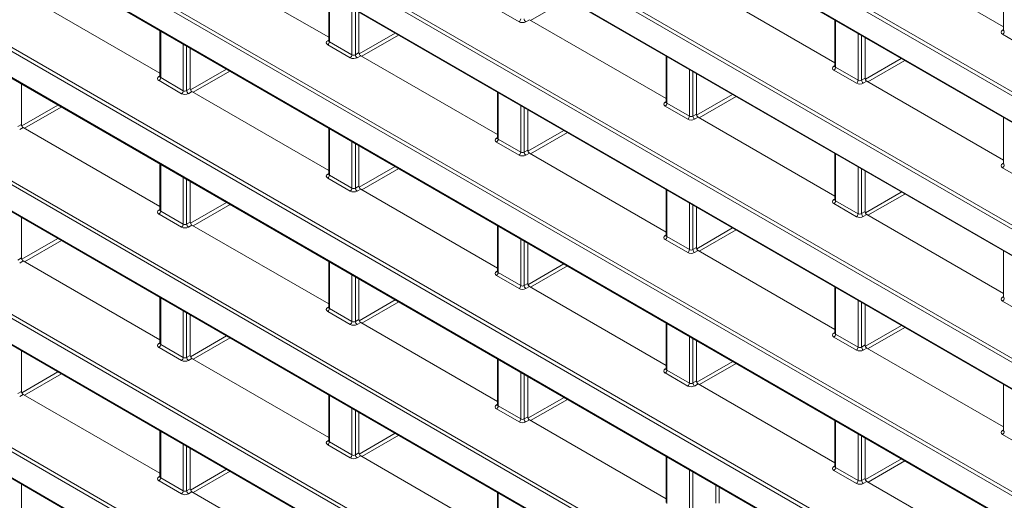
# Model space of a CAD drawing. Header units: millimetres. Extents: x 0 to 1118, y 0 to 864.
# Tile 27 of 156: x 782.73 to 802.85, y 286.68 to 296.5. Entities that reach past the tile are written whole.
import ezdxf

# ---------------------------------------------------------------- set-up
doc = ezdxf.new("R2010")
doc.units = ezdxf.units.MM

msp = doc.modelspace()

# ---------------------------------------------------------------- linework, layer by layer
at = {"color": 9, "linetype": 'Continuous', "lineweight": 0}
for p, q in [((764.839, 317.06), (863.569, 260.064)), ((863.535, 260.003), (764.804, 316.999)), ((764.804, 316.467), (863.535, 259.471)), ((863.535, 257.279), (764.804, 314.275)), ((764.839, 314.336), (863.569, 257.34)), ((764.804, 313.743), (863.535, 256.747)), ((764.839, 311.611), (863.569, 254.616)), ((863.535, 254.555), (764.804, 311.551)), ((764.804, 311.018), (863.535, 254.023)), ((863.535, 251.831), (764.804, 308.827)), ((764.839, 308.887), (863.569, 251.892)), ((764.804, 308.294), (863.535, 251.298)), ((863.535, 249.107), (764.804, 306.102)), ((764.839, 306.163), (863.569, 249.167)), ((764.804, 305.57), (863.535, 248.574)), ((863.535, 246.383), (764.804, 303.378)), ((764.839, 303.439), (863.569, 246.443)), ((764.804, 302.846), (863.535, 245.85)), ((863.535, 243.658), (764.804, 300.654)), ((764.839, 300.715), (863.569, 243.719)), ((764.804, 300.122), (863.535, 243.126)), ((846.65, 250.681), (764.804, 297.93)), ((764.839, 297.991), (846.685, 250.742)), ((764.804, 297.398), (846.65, 250.149)), ((789.058, 297), (789.058, 296.048)), ((789.518, 295.782), (789.518, 296.734)), ((792.931, 296.455), (792.47, 296.721)), ((793.918, 296.918), (793.166, 296.484)), ((789.589, 296.694), (789.589, 295.783)), ((793.144, 296.497), (793.071, 296.456)), ((799.399, 296.478), (799.399, 295.526)), ((785.61, 296.266), (785.61, 295.314)), ((789.666, 295.8), (790.401, 296.224)), ((790.472, 296.184), (789.72, 295.75)), ((799.86, 295.26), (799.86, 296.212)), ((799.93, 296.172), (799.93, 295.261)), ((802.81, 296.281), (802.832, 296.295)), ((803.272, 295.933), (802.811, 296.199)), ((786.071, 295.048), (786.071, 296)), ((786.141, 295.96), (786.141, 295.049)), ((789.022, 296.069), (789.043, 296.082)), ((789.484, 295.721), (789.023, 295.987)), ((789.058, 296.048), (789.518, 295.782)), ((789.589, 295.783), (789.661, 295.825)), ((789.696, 295.763), (789.624, 295.721)), ((795.952, 295.744), (795.952, 294.792)), ((799.363, 295.547), (799.384, 295.56)), ((799.399, 295.526), (799.86, 295.26)), ((800.007, 295.28), (800.741, 295.704)), ((800.812, 295.663), (800.06, 295.229)), ((785.574, 295.335), (785.596, 295.348)), ((785.61, 295.314), (786.071, 295.048)), ((786.22, 295.065), (786.955, 295.49)), ((787.026, 295.449), (786.274, 295.015)), ((796.413, 294.526), (796.413, 295.478)), ((796.483, 295.438), (796.483, 294.527)), ((799.825, 295.199), (799.364, 295.465)), ((786.037, 294.987), (785.576, 295.253)), ((799.93, 295.261), (800.003, 295.303)), ((800.038, 295.242), (799.965, 295.2)), ((786.141, 295.049), (786.214, 295.091)), ((786.249, 295.029), (786.177, 294.987)), ((792.505, 295.01), (792.505, 294.058)), ((796.56, 294.545), (797.295, 294.969)), ((797.365, 294.928), (796.614, 294.494)), ((782.773, 294.33), (783.509, 294.755)), ((783.58, 294.714), (782.828, 294.28)), ((792.966, 293.792), (792.966, 294.744)), ((795.916, 294.813), (795.937, 294.826)), ((796.378, 294.465), (795.917, 294.731)), ((795.952, 294.792), (796.413, 294.526)), ((793.036, 294.704), (793.036, 293.793)), ((796.483, 294.527), (796.555, 294.569)), ((796.591, 294.507), (796.518, 294.466)), ((782.694, 294.315), (782.767, 294.356)), ((782.802, 294.295), (782.73, 294.253)), ((789.058, 294.276), (789.058, 293.324)), ((793.114, 293.81), (793.849, 294.234)), ((793.919, 294.194), (793.167, 293.76)), ((789.518, 293.058), (789.518, 294.01)), ((789.589, 293.97), (789.589, 293.059)), ((792.469, 294.079), (792.49, 294.092)), ((792.931, 293.731), (792.47, 293.997)), ((792.505, 294.058), (792.966, 293.792)), ((793.036, 293.793), (793.108, 293.835)), ((793.144, 293.773), (793.071, 293.731)), ((799.399, 293.754), (799.399, 292.802)), ((785.61, 293.542), (785.61, 292.59)), ((802.81, 293.557), (802.832, 293.57)), ((789.022, 293.345), (789.043, 293.358)), ((789.058, 293.324), (789.518, 293.058)), ((789.667, 293.075), (790.402, 293.5)), ((790.473, 293.459), (789.721, 293.025)), ((799.86, 292.536), (799.86, 293.488)), ((799.93, 293.448), (799.93, 292.537)), ((803.272, 293.209), (802.811, 293.475)), ((786.071, 292.324), (786.071, 293.276)), ((786.141, 293.236), (786.141, 292.325)), ((789.484, 292.997), (789.023, 293.263)), ((789.589, 293.059), (789.661, 293.101)), ((789.696, 293.039), (789.624, 292.997)), ((795.952, 293.02), (795.952, 292.068)), ((800.007, 292.555), (800.742, 292.979)), ((800.813, 292.938), (800.061, 292.504)), ((786.22, 292.34), (786.956, 292.765)), ((787.027, 292.724), (786.275, 292.29)), ((796.413, 291.802), (796.413, 292.754)), ((796.483, 292.714), (796.483, 291.803)), ((799.363, 292.823), (799.384, 292.836)), ((799.825, 292.475), (799.364, 292.741)), ((799.399, 292.802), (799.86, 292.536)), ((785.574, 292.611), (785.596, 292.624)), ((786.037, 292.263), (785.576, 292.529)), ((785.61, 292.59), (786.071, 292.324)), ((799.93, 292.537), (800.003, 292.579)), ((800.038, 292.517), (799.965, 292.476)), ((786.141, 292.325), (786.214, 292.366)), ((786.249, 292.305), (786.177, 292.263)), ((792.505, 292.286), (792.505, 291.334)), ((795.916, 292.089), (795.937, 292.102)), ((796.561, 291.82), (797.296, 292.244)), ((797.366, 292.204), (796.615, 291.77)), ((782.773, 291.605), (783.51, 292.031)), ((783.581, 291.99), (782.829, 291.556)), ((792.966, 291.068), (792.966, 292.02)), ((793.036, 291.98), (793.036, 291.069)), ((796.378, 291.741), (795.917, 292.007)), ((795.952, 292.068), (796.413, 291.802)), ((796.483, 291.803), (796.555, 291.845)), ((796.591, 291.783), (796.518, 291.741)), ((782.694, 291.59), (782.767, 291.632)), ((782.802, 291.571), (782.73, 291.529)), ((789.058, 291.552), (789.058, 290.6)), ((793.114, 291.085), (793.85, 291.51)), ((792.469, 291.355), (792.49, 291.368)), ((792.505, 291.334), (792.966, 291.068)), ((793.92, 291.469), (793.168, 291.035)), ((789.518, 290.334), (789.518, 291.286)), ((789.589, 291.246), (789.589, 290.335)), ((792.931, 291.007), (792.47, 291.273)), ((793.036, 291.069), (793.108, 291.111)), ((793.144, 291.049), (793.071, 291.007)), ((799.399, 291.03), (799.399, 290.078)), ((785.61, 290.818), (785.61, 289.865)), ((789.667, 290.35), (790.403, 290.775)), ((790.474, 290.734), (789.722, 290.3)), ((799.86, 289.812), (799.86, 290.764)), ((799.93, 290.724), (799.93, 289.813)), ((802.81, 290.833), (802.832, 290.846)), ((803.272, 290.485), (802.811, 290.751)), ((786.071, 289.599), (786.071, 290.552)), ((786.141, 290.512), (786.141, 289.6)), ((789.022, 290.621), (789.043, 290.634)), ((789.484, 290.273), (789.023, 290.539)), ((789.058, 290.6), (789.518, 290.334)), ((789.589, 290.335), (789.661, 290.376)), ((789.696, 290.315), (789.624, 290.273)), ((795.952, 290.296), (795.952, 289.344)), ((799.363, 290.099), (799.384, 290.112)), ((800.008, 289.83), (800.743, 290.254)), ((800.814, 290.214), (800.062, 289.78)), ((785.574, 289.887), (785.596, 289.9)), ((786.22, 289.615), (786.957, 290.041)), ((787.028, 290), (786.276, 289.566)), ((796.413, 289.078), (796.413, 290.03)), ((796.483, 289.99), (796.483, 289.079)), ((799.825, 289.751), (799.364, 290.017)), ((799.399, 290.078), (799.86, 289.812)), ((786.037, 289.539), (785.576, 289.805)), ((785.61, 289.865), (786.071, 289.599)), ((799.93, 289.813), (800.003, 289.855)), ((800.038, 289.793), (799.965, 289.751)), ((786.141, 289.6), (786.214, 289.642)), ((786.249, 289.581), (786.177, 289.539)), ((792.505, 289.562), (792.505, 288.61)), ((796.561, 289.095), (797.297, 289.52)), ((797.367, 289.479), (796.616, 289.045)), ((782.774, 288.88), (783.511, 289.306)), ((792.966, 288.344), (792.966, 289.296)), ((795.916, 289.365), (795.937, 289.378)), ((796.378, 289.017), (795.917, 289.283)), ((795.952, 289.344), (796.413, 289.078)), ((783.582, 289.265), (782.83, 288.831)), ((793.036, 289.256), (793.036, 288.345)), ((796.483, 289.079), (796.555, 289.121)), ((782.694, 288.866), (782.767, 288.908)), ((796.591, 289.059), (796.518, 289.017)), ((782.802, 288.847), (782.73, 288.805)), ((789.058, 288.828), (789.058, 287.875)), ((793.114, 288.36), (793.851, 288.785)), ((793.921, 288.744), (793.169, 288.31)), ((789.518, 287.609), (789.518, 288.562)), ((789.589, 288.522), (789.589, 287.61)), ((792.469, 288.631), (792.49, 288.644)), ((792.931, 288.283), (792.47, 288.549)), ((792.505, 288.61), (792.966, 288.344)), ((793.036, 288.345), (793.108, 288.386)), ((793.144, 288.325), (793.071, 288.283)), ((799.399, 288.306), (799.399, 287.354)), ((785.61, 288.094), (785.61, 287.141)), ((802.81, 288.109), (802.832, 288.122)), ((789.022, 287.897), (789.043, 287.91)), ((789.058, 287.875), (789.518, 287.609)), ((789.668, 287.625), (790.404, 288.051)), ((790.475, 288.01), (789.723, 287.576)), ((799.86, 287.088), (799.86, 288.04)), ((799.93, 288), (799.93, 287.089)), ((803.272, 287.761), (802.811, 288.027)), ((786.071, 286.875), (786.071, 287.828)), ((786.141, 287.788), (786.141, 286.876)), ((789.484, 287.549), (789.023, 287.815)), ((789.589, 287.61), (789.661, 287.652)), ((789.696, 287.591), (789.624, 287.549)), ((795.952, 287.572), (795.952, 286.62)), ((800.008, 287.105), (800.744, 287.53)), ((800.815, 287.489), (800.063, 287.055)), ((786.221, 286.89), (786.958, 287.316)), ((787.029, 287.275), (786.277, 286.841)), ((796.413, 286.354), (796.413, 287.306)), ((796.483, 287.266), (796.483, 286.355)), ((799.363, 287.375), (799.384, 287.388)), ((799.825, 287.027), (799.364, 287.293)), ((799.399, 287.354), (799.86, 287.088)), ((785.574, 287.163), (785.596, 287.176)), ((786.037, 286.814), (785.576, 287.081)), ((785.61, 287.141), (786.071, 286.875)), ((799.93, 287.089), (800.003, 287.131)), ((800.038, 287.069), (799.965, 287.027)), ((786.141, 286.876), (786.214, 286.918)), ((796.952, 286.625), (796.952, 286.995)), ((797.022, 286.955), (797.022, 286.625)), ((786.249, 286.857), (786.177, 286.815)), ((792.505, 286.838), (792.505, 285.885))]:
    msp.add_line(p, q, dxfattribs=at)
at = {"color": 7, "linetype": 'Continuous', "lineweight": 15}
for p, q in [((764.814, 316.444), (863.545, 259.448)), ((764.814, 313.72), (863.545, 256.724)), ((764.814, 310.996), (863.545, 254)), ((764.814, 308.271), (863.545, 251.276)), ((764.814, 305.547), (863.545, 248.552)), ((764.814, 302.823), (863.545, 245.827)), ((764.814, 300.099), (863.545, 243.103)), ((800.038, 297.966), (802.832, 296.353)), ((786.249, 297.753), (789.043, 296.141)), ((764.814, 297.375), (846.661, 250.126)), ((796.591, 297.232), (799.384, 295.619)), ((802.832, 297.221), (802.832, 296.281)), ((782.802, 297.019), (785.596, 295.407)), ((789.043, 297.009), (789.043, 296.069)), ((789.661, 295.825), (789.661, 296.652)), ((793.144, 296.497), (795.937, 294.885)), ((799.384, 296.487), (799.384, 295.547)), ((785.596, 296.275), (785.596, 295.334)), ((800.003, 295.303), (800.003, 296.13)), ((802.831, 296.281), (802.83, 296.275)), ((786.214, 295.091), (786.214, 295.918)), ((789.043, 296.069), (789.042, 296.062)), ((789.696, 295.763), (792.49, 294.151)), ((795.937, 295.753), (795.937, 294.813)), ((799.384, 295.547), (799.383, 295.541)), ((785.596, 295.335), (785.594, 295.328)), ((796.555, 294.569), (796.555, 295.396)), ((782.767, 294.356), (782.767, 295.184)), ((800.038, 295.242), (802.832, 293.629)), ((786.249, 295.029), (789.043, 293.417)), ((792.49, 295.019), (792.49, 294.079)), ((795.937, 294.813), (795.936, 294.807)), ((793.108, 293.835), (793.108, 294.662)), ((796.591, 294.507), (799.384, 292.895)), ((802.832, 294.497), (802.832, 293.557)), ((782.802, 294.295), (785.596, 292.682)), ((789.043, 294.285), (789.043, 293.344)), ((789.661, 293.101), (789.661, 293.928)), ((792.49, 294.079), (792.489, 294.072)), ((793.144, 293.773), (795.937, 292.161)), ((799.384, 293.763), (799.384, 292.823)), ((785.596, 293.551), (785.596, 292.61)), ((802.831, 293.557), (802.83, 293.551)), ((789.043, 293.345), (789.042, 293.338)), ((800.003, 292.579), (800.003, 293.406)), ((786.214, 292.366), (786.214, 293.194)), ((789.696, 293.039), (792.49, 291.427)), ((795.937, 293.029), (795.937, 292.089)), ((799.384, 292.823), (799.383, 292.817)), ((785.596, 292.611), (785.594, 292.604)), ((796.555, 291.845), (796.555, 292.672)), ((800.038, 292.517), (802.832, 290.905)), ((782.767, 291.632), (782.767, 292.46)), ((786.249, 292.305), (789.043, 290.692)), ((792.49, 292.295), (792.49, 291.354)), ((793.108, 291.111), (793.108, 291.938)), ((795.937, 292.089), (795.936, 292.082)), ((796.591, 291.783), (799.384, 290.171)), ((802.832, 291.773), (802.832, 290.833)), ((782.802, 291.571), (785.596, 289.958)), ((789.043, 291.561), (789.043, 290.62)), ((792.49, 291.355), (792.489, 291.348)), ((789.661, 290.376), (789.661, 291.204)), ((793.144, 291.049), (795.937, 289.437)), ((799.384, 291.039), (799.384, 290.099)), ((785.596, 290.827), (785.596, 289.886)), ((802.831, 290.833), (802.83, 290.827)), ((789.043, 290.621), (789.042, 290.614)), ((800.003, 289.855), (800.003, 290.682)), ((786.214, 289.642), (786.214, 290.47)), ((789.696, 290.315), (792.49, 288.702)), ((795.937, 290.305), (795.937, 289.364)), ((799.384, 290.099), (799.383, 290.092)), ((785.596, 289.887), (785.594, 289.88)), ((796.555, 289.121), (796.555, 289.948)), ((782.767, 288.908), (782.767, 289.736)), ((800.038, 289.793), (802.832, 288.181)), ((786.249, 289.581), (789.043, 287.968)), ((792.49, 289.571), (792.49, 288.63)), ((795.937, 289.365), (795.936, 289.358)), ((793.108, 288.386), (793.108, 289.214)), ((796.591, 289.059), (799.384, 287.447)), ((802.832, 289.049), (802.832, 288.109)), ((782.802, 288.847), (785.596, 287.234)), ((789.043, 288.837), (789.043, 287.896)), ((789.661, 287.652), (789.661, 288.48)), ((792.49, 288.631), (792.489, 288.624)), ((793.144, 288.325), (795.937, 286.713)), ((799.384, 288.315), (799.384, 287.374)), ((785.596, 288.102), (785.596, 287.162)), ((802.831, 288.109), (802.83, 288.102)), ((789.043, 287.897), (789.042, 287.89)), ((800.003, 287.131), (800.003, 287.958)), ((786.214, 286.918), (786.214, 287.746)), ((789.696, 287.591), (792.49, 285.978)), ((795.937, 287.581), (795.937, 286.64)), ((799.384, 287.375), (799.383, 287.368)), ((785.596, 287.162), (785.594, 287.156)), ((800.038, 287.069), (802.832, 285.457)), ((782.767, 286.184), (782.767, 287.012)), ((786.249, 286.857), (789.043, 285.244)), ((792.49, 286.847), (792.49, 285.906))]:
    msp.add_line(p, q, dxfattribs=at)
at = {"color": 9, "linetype": 'Continuous', "lineweight": 0}
for centre, radius, start, end in [((792.889, 296.519), 0.077, 303.2297, 357.3477), ((793.115, 296.522), 0.0793, 183.5222, 236.4778), ((802.826, 296.305), 0.0279, 236.5278, 281.5634), ((802.769, 296.263), 0.077, 303.2297, 357.3477), ((789.037, 296.092), 0.0279, 236.5278, 281.5634), ((788.981, 296.051), 0.077, 303.2297, 357.3477), ((789.441, 295.785), 0.077, 303.2297, 357.3477), ((789.668, 295.788), 0.0793, 183.5222, 236.4778), ((799.378, 295.571), 0.0279, 236.5278, 281.5634), ((799.322, 295.529), 0.077, 303.2297, 357.3477), ((785.59, 295.358), 0.0279, 236.5278, 281.5634), ((785.533, 295.317), 0.077, 303.2297, 357.3477), ((799.783, 295.263), 0.077, 303.2297, 357.3477), ((800.009, 295.266), 0.0793, 183.5222, 236.4778), ((785.994, 295.051), 0.077, 303.2297, 357.3477), ((786.221, 295.054), 0.0793, 183.5222, 236.4778), ((795.931, 294.837), 0.0279, 236.5278, 281.5634), ((795.875, 294.795), 0.077, 303.2297, 357.3477), ((796.336, 294.529), 0.077, 303.2297, 357.3477), ((796.562, 294.532), 0.0793, 183.5222, 236.4778), ((792.484, 294.102), 0.0279, 236.5278, 281.5634), ((792.428, 294.061), 0.077, 303.2297, 357.3477), ((792.889, 293.795), 0.077, 303.2297, 357.3477), ((793.115, 293.798), 0.0793, 183.5222, 236.4778), ((802.826, 293.581), 0.0279, 236.5278, 281.5634), ((802.769, 293.539), 0.077, 303.2297, 357.3477), ((789.037, 293.368), 0.0279, 236.5278, 281.5634), ((788.981, 293.327), 0.077, 303.2297, 357.3477), ((789.441, 293.061), 0.077, 303.2297, 357.3477), ((789.668, 293.064), 0.0793, 183.5222, 236.4778), ((799.378, 292.847), 0.0279, 236.5278, 281.5634), ((799.322, 292.805), 0.077, 303.2297, 357.3477), ((785.59, 292.634), 0.0279, 236.5278, 281.5634), ((785.533, 292.593), 0.077, 303.2297, 357.3477), ((799.783, 292.539), 0.077, 303.2297, 357.3477), ((800.009, 292.542), 0.0793, 183.5222, 236.4778), ((785.994, 292.327), 0.077, 303.2297, 357.3477), ((786.221, 292.329), 0.0793, 183.5222, 236.4778), ((795.931, 292.112), 0.0279, 236.5278, 281.5634), ((795.875, 292.071), 0.077, 303.2297, 357.3477), ((796.336, 291.805), 0.077, 303.2297, 357.3477), ((796.562, 291.808), 0.0793, 183.5222, 236.4778), ((792.484, 291.378), 0.0279, 236.5278, 281.5634), ((792.428, 291.337), 0.077, 303.2297, 357.3477), ((792.889, 291.071), 0.077, 303.2297, 357.3477), ((793.115, 291.074), 0.0793, 183.5222, 236.4778), ((802.826, 290.857), 0.0279, 236.5278, 281.5634), ((802.769, 290.815), 0.077, 303.2297, 357.3477), ((789.037, 290.644), 0.0279, 236.5278, 281.5634), ((788.981, 290.603), 0.077, 303.2297, 357.3477), ((789.441, 290.337), 0.077, 303.2297, 357.3477), ((789.668, 290.339), 0.0793, 183.5222, 236.4778), ((799.378, 290.122), 0.0279, 236.5278, 281.5634), ((785.59, 289.91), 0.0279, 236.5278, 281.5634), ((799.322, 290.081), 0.077, 303.2297, 357.3477), ((785.533, 289.869), 0.077, 303.2297, 357.3477), ((799.783, 289.815), 0.077, 303.2297, 357.3477), ((800.009, 289.818), 0.0793, 183.5222, 236.4778), ((785.994, 289.603), 0.077, 303.2297, 357.3477), ((786.221, 289.605), 0.0793, 183.5222, 236.4778), ((795.931, 289.388), 0.0279, 236.5278, 281.5634), ((795.875, 289.347), 0.077, 303.2297, 357.3477), ((796.336, 289.081), 0.077, 303.2297, 357.3477), ((796.562, 289.084), 0.0793, 183.5222, 236.4778), ((792.484, 288.654), 0.0279, 236.5278, 281.5634), ((792.428, 288.613), 0.077, 303.2297, 357.3477), ((792.889, 288.347), 0.077, 303.2297, 357.3477), ((793.115, 288.349), 0.0793, 183.5222, 236.4778), ((802.826, 288.132), 0.0279, 236.5278, 281.5634), ((802.769, 288.091), 0.077, 303.2297, 357.3477), ((789.037, 287.92), 0.0279, 236.5278, 281.5634), ((788.981, 287.879), 0.077, 303.2297, 357.3477), ((789.441, 287.613), 0.077, 303.2297, 357.3477), ((789.668, 287.615), 0.0793, 183.5222, 236.4778), ((799.378, 287.398), 0.0279, 236.5278, 281.5634), ((799.322, 287.357), 0.077, 303.2297, 357.3477), ((785.59, 287.186), 0.0279, 236.5278, 281.5634), ((785.533, 287.145), 0.077, 303.2297, 357.3477), ((799.783, 287.091), 0.077, 303.2297, 357.3477), ((800.009, 287.094), 0.0793, 183.5222, 236.4778), ((785.994, 286.879), 0.077, 303.2297, 357.3477), ((786.221, 286.881), 0.0793, 183.5222, 236.4778)]:
    msp.add_arc(centre, radius, start, end, dxfattribs=at)
for centre, major_axis, ratio, start_param, end_param in [((793.002, 296.497), (0.1, 0.0015), 0.587275, 3.917956, 5.471299), ((802.882, 296.241), (0.1, 0.0015), 0.587275, 2.364613, 3.917956), ((802.882, 296.282), (0.05, 0.0016), 0.597067, 3.122887, 3.908285), ((789.094, 296.029), (0.1, 0.0015), 0.587275, 2.364613, 3.917956), ((789.093, 296.07), (0.05, 0.0016), 0.597067, 3.122887, 3.908285), ((789.554, 295.763), (0.1, 0.0015), 0.587275, 3.917956, 5.471299), ((789.554, 295.803), (0.05, 0.0016), 0.597067, 3.908285, 5.461628), ((799.435, 295.507), (0.1, 0.0015), 0.587275, 2.364613, 3.917956), ((799.434, 295.548), (0.05, 0.0016), 0.597067, 3.122887, 3.908285), ((785.646, 295.295), (0.1, 0.0015), 0.587275, 2.364613, 3.917956), ((785.646, 295.335), (0.05, 0.0016), 0.597067, 3.122887, 3.908285), ((799.896, 295.241), (0.1, 0.0015), 0.587275, 3.917956, 5.471299), ((799.895, 295.282), (0.05, 0.0016), 0.597067, 3.908285, 5.461628), ((786.107, 295.029), (0.1, 0.0015), 0.587275, 3.917956, 5.471299), ((786.107, 295.069), (0.05, 0.0016), 0.597067, 3.908285, 5.461628), ((795.988, 294.773), (0.1, 0.0015), 0.587275, 2.364613, 3.917956), ((795.987, 294.814), (0.05, 0.0016), 0.597067, 3.122887, 3.908285), ((796.448, 294.548), (0.05, 0.0016), 0.597067, 3.908285, 5.461628), ((796.449, 294.507), (0.1, 0.0015), 0.587275, 3.917956, 5.471299), ((792.541, 294.039), (0.1, 0.0015), 0.587275, 2.364613, 3.917956), ((792.54, 294.08), (0.05, 0.0016), 0.597067, 3.122887, 3.908285), ((793.002, 293.773), (0.1, 0.0015), 0.587275, 3.917956, 5.471299), ((793.001, 293.814), (0.05, 0.0016), 0.597067, 3.908285, 5.461628), ((802.882, 293.517), (0.1, 0.0015), 0.587275, 2.364613, 3.917956), ((802.882, 293.558), (0.05, 0.0016), 0.597067, 3.122887, 3.908285), ((789.094, 293.305), (0.1, 0.0015), 0.587275, 2.364613, 3.917956), ((789.093, 293.345), (0.05, 0.0016), 0.597067, 3.122887, 3.908285), ((789.554, 293.039), (0.1, 0.0015), 0.587275, 3.917956, 5.471299), ((789.554, 293.079), (0.05, 0.0016), 0.597067, 3.908285, 5.461628), ((799.435, 292.783), (0.1, 0.0015), 0.587275, 2.364613, 3.917956), ((799.434, 292.824), (0.05, 0.0016), 0.597067, 3.122887, 3.908285), ((785.646, 292.571), (0.1, 0.0015), 0.587275, 2.364613, 3.917956), ((785.646, 292.611), (0.05, 0.0016), 0.597067, 3.122887, 3.908285), ((799.895, 292.558), (0.05, 0.0016), 0.597067, 3.908285, 5.461628), ((786.107, 292.345), (0.05, 0.0016), 0.597067, 3.908285, 5.461628), ((799.896, 292.517), (0.1, 0.0015), 0.587275, 3.917956, 5.471299), ((786.107, 292.305), (0.1, 0.0015), 0.587275, 3.917956, 5.471299), ((795.988, 292.049), (0.1, 0.0015), 0.587275, 2.364613, 3.917956), ((795.987, 292.09), (0.05, 0.0016), 0.597067, 3.122887, 3.908285), ((796.449, 291.783), (0.1, 0.0015), 0.587275, 3.917956, 5.471299), ((796.448, 291.824), (0.05, 0.0016), 0.597067, 3.908285, 5.461628), ((792.541, 291.315), (0.1, 0.0015), 0.587275, 2.364613, 3.917956), ((792.54, 291.355), (0.05, 0.0016), 0.597067, 3.122887, 3.908285), ((793.002, 291.049), (0.1, 0.0015), 0.587275, 3.917956, 5.471299), ((793.001, 291.089), (0.05, 0.0016), 0.597067, 3.908285, 5.461628), ((802.882, 290.793), (0.1, 0.0015), 0.587275, 2.364613, 3.917956), ((802.882, 290.834), (0.05, 0.0016), 0.597067, 3.122887, 3.908285), ((789.094, 290.581), (0.1, 0.0015), 0.587275, 2.364613, 3.917956), ((789.093, 290.621), (0.05, 0.0016), 0.597067, 3.122887, 3.908285), ((789.554, 290.355), (0.05, 0.0016), 0.597067, 3.908285, 5.461628), ((789.554, 290.315), (0.1, 0.0015), 0.587275, 3.917956, 5.471299), ((799.435, 290.059), (0.1, 0.0015), 0.587275, 2.364613, 3.917956), ((799.434, 290.1), (0.05, 0.0016), 0.597067, 3.122887, 3.908285), ((785.646, 289.847), (0.1, 0.0015), 0.587275, 2.364613, 3.917956), ((785.646, 289.887), (0.05, 0.0016), 0.597067, 3.122887, 3.908285), ((799.896, 289.793), (0.1, 0.0015), 0.587275, 3.917956, 5.471299), ((799.895, 289.834), (0.05, 0.0016), 0.597067, 3.908285, 5.461628), ((786.107, 289.581), (0.1, 0.0015), 0.587275, 3.917956, 5.471299), ((786.107, 289.621), (0.05, 0.0016), 0.597067, 3.908285, 5.461628), ((795.988, 289.325), (0.1, 0.0015), 0.587275, 2.364613, 3.917956), ((795.987, 289.365), (0.05, 0.0016), 0.597067, 3.122887, 3.908285), ((796.448, 289.099), (0.05, 0.0016), 0.597067, 3.908285, 5.461628), ((796.449, 289.059), (0.1, 0.0015), 0.587275, 3.917956, 5.471299), ((792.541, 288.591), (0.1, 0.0015), 0.587275, 2.364613, 3.917956), ((792.54, 288.631), (0.05, 0.0016), 0.597067, 3.122887, 3.908285), ((793.002, 288.325), (0.1, 0.0015), 0.587275, 3.917956, 5.471299), ((793.001, 288.365), (0.05, 0.0016), 0.597067, 3.908285, 5.461628), ((802.882, 288.069), (0.1, 0.0015), 0.587275, 2.364613, 3.917956), ((802.882, 288.11), (0.05, 0.0016), 0.597067, 3.122887, 3.908285), ((789.094, 287.857), (0.1, 0.0015), 0.587275, 2.364613, 3.917956), ((789.093, 287.897), (0.05, 0.0016), 0.597067, 3.122887, 3.908285), ((789.554, 287.591), (0.1, 0.0015), 0.587275, 3.917956, 5.471299), ((789.554, 287.631), (0.05, 0.0016), 0.597067, 3.908285, 5.461628), ((799.435, 287.335), (0.1, 0.0015), 0.587275, 2.364613, 3.917956), ((799.434, 287.375), (0.05, 0.0016), 0.597067, 3.122887, 3.908285), ((785.646, 287.123), (0.1, 0.0015), 0.587275, 2.364613, 3.917956), ((785.646, 287.163), (0.05, 0.0016), 0.597067, 3.122887, 3.908285), ((799.895, 287.109), (0.05, 0.0016), 0.597067, 3.908285, 5.461628), ((786.107, 286.897), (0.05, 0.0016), 0.597067, 3.908285, 5.461628), ((799.896, 287.069), (0.1, 0.0015), 0.587275, 3.917956, 5.471299), ((786.107, 286.857), (0.1, 0.0015), 0.587275, 3.917956, 5.471299)]:
    msp.add_ellipse(centre, major_axis=major_axis, ratio=ratio, start_param=start_param, end_param=end_param, dxfattribs=at)
at = {"color": 7, "linetype": 'Continuous', "lineweight": 15}
for centre in [(789.696, 295.804), (800.038, 295.282), (786.249, 295.07), (796.591, 294.548), (782.802, 294.336), (793.144, 293.814), (789.696, 293.08), (800.038, 292.558), (786.249, 292.346), (796.591, 291.824), (782.802, 291.612), (793.144, 291.09), (789.696, 290.356), (800.038, 289.834), (786.249, 289.622), (796.591, 289.1), (782.802, 288.888), (793.144, 288.366), (789.696, 287.632), (800.038, 287.11), (786.249, 286.898)]:
    msp.add_ellipse(centre, major_axis=(-0.025, 0.0433), ratio=0.577557, start_param=0.785632, end_param=2.356124, dxfattribs=at)

doc.saveas('drawing.dxf')
